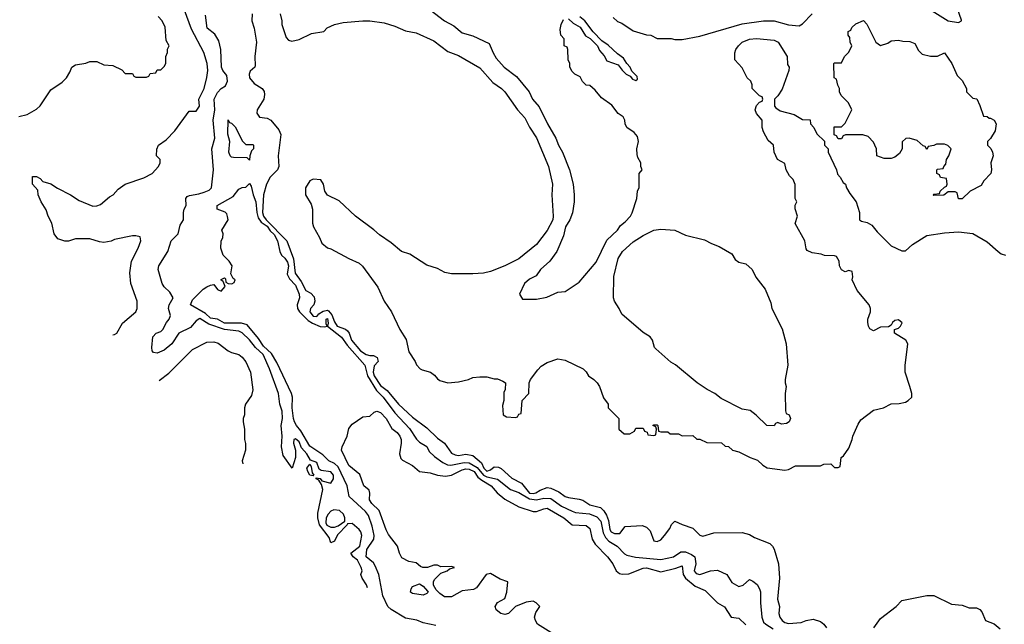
# Model space of a CAD drawing. Header units: inches. Extents: x 1793402 to 1900366, y 320852 to 470679.
# Tile 11 of 256: x 1824255 to 1829807, y 355289 to 358697. Entities that reach past the tile are written whole.
import ezdxf

# ---------------------------------------------------------------- set-up
doc = ezdxf.new("R2010")
doc.units = ezdxf.units.IN
doc.header["$MEASUREMENT"] = 0
doc.layers.add('B8325', color=7, linetype='Continuous')

msp = doc.modelspace()

# ---------------------------------------------------------------- linework, layer by layer
at = {"layer": 'B8325', "color": 4}
for points, elevation in [([(1829370, 358766.8), (1829490, 358691), (1829550, 358682), (1829566, 358690), (1829566, 358694), (1829532.3, 358790)], 228), ([(1824780.2, 356921.1), (1824790, 356922.8), (1824802, 356930), (1824833.8, 356986.2), (1824909.2, 357050), (1824918, 357070), (1824918, 357110), (1824880.7, 357210), (1824875.6, 357270), (1824884.7, 357335.3), (1824922.7, 357410), (1824937.2, 357450), (1824933.2, 357473.2), (1824910, 357479), (1824890, 357479), (1824790, 357459), (1824770, 357449.2), (1824730, 357441.2), (1824704.7, 357444.7), (1824650, 357462), (1824570, 357462), (1824530, 357449), (1824510, 357449), (1824470, 357462), (1824449.3, 357489.3), (1824435.3, 357550), (1824415.3, 357590), (1824404.7, 357624.7), (1824375.3, 357670), (1824358, 357710), (1824356.4, 357736.4), (1824326, 357770), (1824327.3, 357812.7), (1824350, 357814), (1824370, 357802), (1824384.7, 357784.7), (1824430, 357771.3), (1824467.1, 357747.1), (1824542, 357710), (1824590, 357678), (1824666.4, 357646.4), (1824690, 357648.2), (1824710, 357656.3), (1824760.5, 357699.5), (1824782, 357710), (1824810, 357742.8), (1824849.5, 357770.5), (1824953.8, 357806.2), (1825002, 357830), (1825038, 357870), (1825046, 357890), (1825046, 357910), (1825026, 357930), (1825027.3, 357967.3), (1825038, 357990), (1825080.2, 358019.8), (1825128.7, 358070), (1825210, 358182), (1825250, 358182), (1825268, 358210), (1825264, 358250), (1825294.7, 358310), (1825310, 358371.3), (1825315.3, 358410), (1825312.8, 358450), (1825292.9, 358512.9), (1825224.2, 358644.2), (1825183.9, 358750)], 224), ([(1826215.4, 355495.2), (1826211, 355511), (1826186, 355550), (1826179, 355570), (1826185.2, 355590), (1826179.5, 355610), (1826159.7, 355650), (1826135.1, 355670), (1826122, 355690), (1826172.1, 355730), (1826184.5, 355790), (1826179.3, 355810), (1826170, 355824), (1826130, 355858), (1826103.6, 355856.4), (1826102, 355850), (1826046.4, 355793.6), (1826030, 355758), (1826010, 355748.7), (1825999.3, 355779.3), (1825945.2, 355850), (1825936, 355890), (1825936.5, 355916.5), (1825964, 356050), (1825956.4, 356076.4), (1825942, 356102), (1825926, 356110), (1825926, 356114), (1825950, 356112), (1825958, 356098), (1826010, 356084.7), (1826024.5, 356110), (1826024.2, 356130), (1826010, 356149.5), (1825955.5, 356155.5), (1825943.7, 356163.7), (1825930, 356201.2), (1825894.5, 356214.5), (1825874, 356250), (1825843.3, 356283.3), (1825830, 356318), (1825810, 356334.5), (1825801, 356330), (1825798, 356310), (1825810.4, 356270.4), (1825810.3, 356229.7), (1825790.5, 356169.5), (1825740.8, 356240.8), (1825731, 356290), (1825735.1, 356350), (1825728.5, 356410), (1825736.4, 356450), (1825734.3, 356490), (1825721.3, 356530), (1825713.3, 356590), (1825663.9, 356730), (1825628.4, 356810), (1825584.4, 356850), (1825550, 356893), (1825510, 356932.8), (1825490, 356941.5), (1825410, 356950.7), (1825321.4, 356981.4), (1825270, 357013.6), (1825250, 356999.7), (1825217.3, 356962.7), (1825152.2, 356930), (1825111.7, 356870), (1825070, 356834.7), (1825030, 356816.9), (1825010, 356821.6), (1825002.4, 356830), (1824999.6, 356850), (1825006.3, 356910), (1825023.7, 356930), (1825050, 356940.3), (1825061.6, 356950), (1825082, 356990), (1825098, 357010), (1825104.5, 357030), (1825093.1, 357070), (1825098.3, 357090), (1825119.6, 357130), (1825101.3, 357161.3), (1825070, 357191.8), (1825058.3, 357210), (1825035.1, 357290), (1825039.7, 357310), (1825089.7, 357390.3), (1825109.6, 357450), (1825147.6, 357490), (1825160.1, 357539.9), (1825179, 357570), (1825178, 357610), (1825181.6, 357630), (1825193.1, 357650), (1825191.1, 357690), (1825199.4, 357700.6), (1825213, 357707), (1825265.2, 357714.8), (1825295.4, 357724.6), (1825323.3, 357736.7), (1825337, 357750), (1825347.6, 357850), (1825337.7, 357970), (1825355.9, 358030), (1825346.1, 358130), (1825355.8, 358190), (1825350.9, 358250), (1825370, 358286.7), (1825390, 358308.8), (1825414.8, 358325.2), (1825427.1, 358350), (1825422, 358382), (1825400.7, 358410), (1825393.3, 358430), (1825389.8, 358530), (1825378.2, 358578.2), (1825355.2, 358615.2), (1825312.3, 358650), (1825302, 358722)], 216), ([(1825566, 358730), (1825564.7, 358690), (1825577.6, 358650), (1825590.3, 358570), (1825581.1, 358490), (1825583.1, 358436.9), (1825581.6, 358430), (1825553.5, 358406.5), (1825548.2, 358390), (1825550.3, 358370), (1825577.2, 358337.2), (1825621.6, 358310), (1825632.7, 358292.7), (1825634.9, 358274.9), (1825630.9, 358249.1), (1825594.6, 358190), (1825592.4, 358170), (1825607.8, 358147.8), (1825650, 358142.8), (1825671, 358131), (1825716.3, 358076.3), (1825726.4, 358050), (1825713.2, 357930), (1825716.2, 357870), (1825707.9, 357850), (1825667.7, 357810), (1825646, 357770), (1825630.3, 357710), (1825624.6, 357610), (1825630.1, 357590), (1825645.2, 357570), (1825760.4, 357450), (1825799.3, 357350), (1825807.8, 357267.8), (1825842.2, 357222.2), (1825867.6, 357170), (1825895.8, 357155.8), (1825915.2, 357135.2), (1825918.9, 357110), (1825914, 357090), (1825894, 357070), (1825890.5, 357050), (1825910, 357025.3), (1825930, 357023.7), (1825941.1, 357038.9), (1825965.7, 357054.3), (1825990, 357059.7), (1825996.2, 357056.2), (1826014.5, 357034.5), (1826030, 356993.4), (1826044.7, 356970), (1826092.1, 356952.1), (1826103.1, 356943.1), (1826112.4, 356930), (1826125.2, 356890), (1826176.4, 356830), (1826209.2, 356810.8), (1826230, 356804), (1826250, 356804), (1826270, 356793), (1826276.3, 356770), (1826254.3, 356745.7), (1826248.3, 356710), (1826254.4, 356690), (1826290, 356634.4), (1826327.3, 356607.3), (1826390, 356530.4), (1826470, 356457.1), (1826550, 356397.1), (1826610, 356339.1), (1826650.8, 356310), (1826690, 356254), (1826710, 356244.4), (1826730, 356241.3), (1826770, 356247.6), (1826810, 356241.3), (1826858.6, 356198.6), (1826872.7, 356170), (1826890, 356152.7), (1826910, 356160.5), (1826930, 356177.1), (1826954.8, 356174.8), (1826970, 356166.7), (1827030, 356112.4), (1827085.4, 356085.4), (1827130, 356029.3), (1827150, 356026.2), (1827165.2, 356030), (1827190, 356045.7), (1827230, 356059.5), (1827250, 356055.8), (1827295.1, 356035.1), (1827331, 356010), (1827350, 356003.1), (1827410, 355995.5), (1827430, 355988.2), (1827470, 355963.1), (1827530, 355948.2), (1827549.1, 355929.1), (1827563.7, 355903.7), (1827574.6, 355874.6), (1827582.7, 355822.7), (1827590, 355810.4), (1827610, 355800.9), (1827639.3, 355800.7), (1827670, 355841), (1827766, 355846), (1827790, 355836), (1827810, 355816), (1827830, 355758.8), (1827850, 355755.5), (1827870, 355766), (1827891.8, 355790), (1827920.9, 355830), (1827930, 355851.3), (1827950, 355871), (1827990.9, 355850.9), (1828050, 355831), (1828090, 355792), (1828106.4, 355786.4), (1828170, 355804.7), (1828330, 355806), (1828370, 355794.8), (1828398.5, 355778.5), (1828484.5, 355744.5), (1828501, 355730), (1828510, 355712), (1828533.4, 355630), (1828539.1, 355550), (1828528, 355430), (1828539.1, 355390), (1828536.3, 355350), (1828540.7, 355330), (1828554.8, 355310), (1828570, 355299.1), (1828590, 355293.4), (1828661.2, 355298.8), (1828690, 355310.6), (1828730, 355319.1), (1828770, 355304.9), (1828790, 355290.7), (1828804.9, 355270)], 216), ([(1825724, 358730), (1825733.4, 358690), (1825733.4, 358670), (1825757.3, 358597.3), (1825770, 358582), (1825790, 358576), (1825830, 358586), (1825900.2, 358619.8), (1825969.1, 358630.9), (1825989.4, 358650.6), (1826030, 358670.8), (1826078, 358682), (1826190, 358690.8), (1826230, 358690.8), (1826310, 358678.8), (1826370, 358661), (1826430, 358634.8), (1826490, 358622.8), (1826590, 358578.8), (1826670, 358518.8), (1826730, 358494.8), (1826850, 358426), (1826922.4, 358342.4), (1826971, 358310), (1826990, 358291), (1827062.8, 358190), (1827103.4, 358143.4), (1827130, 358091.3), (1827170, 358031.3), (1827236.3, 357870), (1827258.8, 357770), (1827256, 357710), (1827264, 357590), (1827260.7, 357570), (1827230, 357508.7), (1827170, 357429.2), (1827070, 357349.2), (1826990, 357309.2), (1826910, 357277.2), (1826870, 357269.2), (1826810, 357265.2), (1826690, 357264), (1826652.9, 357272.9), (1826610, 357294), (1826550, 357314), (1826454.8, 357374.8), (1826408.7, 357390), (1826350, 357439), (1826283.7, 357483.7), (1826252.3, 357512.3), (1826148.7, 357590), (1826055.5, 357675.5), (1825990, 357708), (1825975.3, 357730), (1825968, 357770), (1825953.6, 357793.6), (1825910, 357798), (1825890, 357788), (1825866, 357750), (1825866, 357710), (1825898, 357658), (1825906.8, 357630), (1825906.8, 357550), (1825911, 357530), (1825946, 357470), (1825958, 357438), (1825990.6, 357410.6), (1826010, 357404.9), (1826110.4, 357350.4), (1826170, 357324.9), (1826188.6, 357308.6), (1826274, 357190), (1826310.6, 357110.6), (1826351.3, 357050), (1826398, 356950), (1826434.4, 356894.4), (1826450, 356824.7), (1826484.7, 356770), (1826491.6, 356751.6), (1826514, 356730), (1826523.6, 356723.6), (1826570.9, 356710.9), (1826594.4, 356694.4), (1826610, 356672), (1826623.5, 356663.5), (1826670, 356651), (1826730, 356656), (1826786, 356670), (1826810, 356681), (1826850, 356684.7), (1826890, 356684.7), (1826930, 356672), (1826950, 356672), (1826979.6, 356659.6), (1826994, 356650), (1826992.7, 356612.7), (1826984.7, 356595.3), (1826984.7, 356550), (1826976.9, 356523.1), (1826982, 356470), (1826999.6, 356459.6), (1827050, 356454), (1827062, 356458), (1827070, 356474), (1827082, 356478), (1827088, 356550), (1827126, 356590), (1827128, 356650), (1827135.3, 356670), (1827176.4, 356723.6), (1827196.4, 356743.6), (1827230, 356764.7), (1827290, 356784.7), (1827330, 356778), (1827432, 356730), (1827450, 356712), (1827462, 356690), (1827492, 356670), (1827512, 356650), (1827524.7, 356630), (1827546.4, 356566.4), (1827574, 356530), (1827574, 356510), (1827634, 356450), (1827634, 356390), (1827663.6, 356363.6), (1827696.4, 356363.6), (1827722, 356378), (1827730, 356394), (1827770, 356394), (1827778, 356378), (1827792.7, 356372.7), (1827798, 356358), (1827830, 356354), (1827842, 356358), (1827846, 356390), (1827842, 356402), (1827826, 356410), (1827830, 356414), (1827850, 356414), (1827854, 356410), (1827858, 356378), (1827870, 356374), (1827910, 356374), (1827923.6, 356363.6), (1827970, 356362), (1827990, 356352), (1828050, 356354), (1828072.7, 356332.7), (1828090, 356332), (1828130, 356314), (1828211.6, 356311.6), (1828232.7, 356292.7), (1828251.6, 356291.6), (1828274, 356270), (1828310, 356262), (1828374, 356230), (1828415.3, 356215.3), (1828445.4, 356185.4), (1828470, 356172), (1828570, 356158), (1828590, 356162), (1828630, 356182), (1828770, 356182), (1828790, 356192), (1828830, 356194), (1828850, 356174), (1828870, 356174), (1828882, 356178), (1828888, 356230), (1828900.4, 356239.6), (1828930, 356282), (1828949.2, 356330), (1828952.7, 356350), (1828982.5, 356417.5), (1828998.9, 356441.1), (1829070, 356496), (1829126, 356510), (1829170, 356532), (1829214, 356534), (1829250, 356542), (1829266, 356550), (1829286, 356570), (1829286, 356590), (1829275.3, 356630), (1829248.7, 356710), (1829248.9, 356748.9), (1829262.7, 356870), (1829252.3, 356890), (1829189, 356930), (1829188.7, 356951.3), (1829210, 356959.1), (1829222.7, 356970), (1829231.4, 356988.6), (1829210, 357004.5), (1829190, 357000.9), (1829177.3, 356990), (1829170, 356975.3), (1829154.4, 356965.6), (1829110, 356963.7), (1829070, 356944), (1829050, 356955.3), (1829041.2, 356970), (1829037.2, 356990), (1829037.2, 357010), (1829052.3, 357050), (1829052.3, 357070), (1829044.5, 357090), (1828977.2, 357170), (1828949, 357230), (1828952.7, 357247.3), (1828950, 357278), (1828930, 357284), (1828910, 357275.3), (1828890, 357288), (1828878, 357310), (1828876.4, 357336.4), (1828862, 357362), (1828850, 357366), (1828792.7, 357367.3), (1828775.3, 357375.3), (1828723.1, 357383.1), (1828696.4, 357396.4), (1828690, 357406), (1828682, 357450), (1828628.9, 357548.9), (1828642, 357590), (1828628.4, 357631.6), (1828628.4, 357651.6), (1828638, 357670), (1828628, 357690), (1828627.3, 357767.3), (1828616.4, 357796.4), (1828596.4, 357816.4), (1828578, 357850), (1828570, 357886), (1828529.1, 357909.1), (1828508.7, 357950), (1828506, 357990), (1828476.4, 358016.4), (1828450, 358066), (1828442, 358090), (1828442, 358130), (1828409.1, 358169.1), (1828402, 358190), (1828410, 358214), (1828427.3, 358232.7), (1828442, 358238), (1828446, 358250), (1828442, 358262), (1828427.3, 358267.3), (1828386, 358310), (1828386, 358330), (1828378, 358350), (1828358, 358370), (1828330, 358426), (1828288, 358470), (1828288, 358510), (1828294, 358530), (1828308.7, 358550), (1828330, 358570.8), (1828370, 358586.8), (1828409.4, 358590.6), (1828510, 358581), (1828531.3, 358570), (1828582, 358490), (1828585.4, 358445.4), (1828594, 358430), (1828592, 358410), (1828554.4, 358305.6), (1828531.1, 358268.9), (1828512, 358250), (1828512, 358210), (1828519.6, 358199.6), (1828543.6, 358183.6), (1828622, 358162), (1828670, 358134), (1828712.7, 358132.7), (1828714, 358110), (1828734, 358090), (1828750, 358054), (1828792.7, 358012.7), (1828794, 357990), (1828814, 357970), (1828814, 357950), (1828862, 357850), (1828866.4, 357826.4), (1828882, 357810), (1828899.6, 357779.6), (1828912, 357770), (1828918, 357750), (1828936.9, 357716.9), (1828971.3, 357670), (1828990.7, 357610.7), (1828991.3, 357570), (1829002, 357562), (1829033.7, 357553.7), (1829059.8, 357539.8), (1829090, 357501), (1829170, 357422), (1829230, 357394), (1829250, 357394), (1829289.1, 357430.9), (1829370, 357481), (1829470, 357496), (1829550, 357501), (1829630, 357491.3), (1829710, 357444.7), (1829772, 357390), (1829790, 357378), (1829814, 357370)], 224), ([(1826570, 358752), (1826650, 358691.3), (1826702.5, 358662.5), (1826750, 358624), (1826810, 358606.8), (1826902.8, 358562.8), (1826924, 358510), (1826940.9, 358480.9), (1826986.8, 358430), (1827056.7, 358376.7), (1827127.3, 358290), (1827147.3, 358250), (1827185.1, 358205.1), (1827230.6, 358110), (1827279.1, 358030), (1827293.4, 357990), (1827316.3, 357950), (1827355.5, 357850), (1827376.3, 357770), (1827381.6, 357710), (1827381.6, 357670), (1827371.9, 357608.1), (1827356.4, 357570), (1827332.4, 357530), (1827321.1, 357478.9), (1827284, 357390), (1827244.5, 357335.5), (1827191.3, 357290), (1827166.4, 357253.6), (1827130, 357234), (1827102, 357210), (1827074, 357150), (1827090, 357122), (1827170, 357122), (1827227.3, 357132.7), (1827290, 357162), (1827330, 357164.7), (1827410, 357218), (1827506, 357330), (1827566, 357454), (1827625.2, 357510), (1827643.7, 357536.3), (1827670, 357558), (1827699, 357590), (1827708, 357608), (1827735.3, 357690), (1827738, 357730), (1827748.4, 357751.6), (1827748, 357830), (1827766, 357850), (1827758, 357870), (1827758, 357890), (1827740.4, 357920.4), (1827736.4, 357936.4), (1827735.3, 357970), (1827744, 358010), (1827738, 358038), (1827720.4, 358060.4), (1827678, 358090), (1827668.7, 358110), (1827668, 358130), (1827658, 358150), (1827629.3, 358169.3), (1827594.6, 358214.6), (1827536.4, 358256.4), (1827500.4, 358300.4), (1827470, 358326), (1827448.9, 358328.9), (1827428.9, 358348.9), (1827414.6, 358374.6), (1827386, 358390), (1827370, 358406), (1827358, 358430), (1827358, 358450), (1827348, 358470), (1827346, 358530), (1827342, 358542), (1827326, 358550), (1827326, 358590), (1827306, 358610), (1827302, 358642), (1827308, 358670), (1827322, 358698)], 228), ([(1827602, 358710), (1827626.4, 358686.4), (1827650, 358678), (1827715.3, 358635.3), (1827790, 358611.3), (1827814, 358610), (1827850, 358592), (1827928.9, 358591.1), (1827950, 358584.7), (1827990, 358584.7), (1828090, 358604), (1828330, 358673.7), (1828450, 358690.3), (1828510, 358690.3), (1828590, 358667.7), (1828650, 358663), (1828670, 358673), (1828724.5, 358730)], 228), ([(1824250, 358152), (1824296.4, 358163.6), (1824350, 358192), (1824370, 358212), (1824430, 358302), (1824494.6, 358345.4), (1824518, 358370), (1824538, 358402), (1824548.7, 358430), (1824570, 358442), (1824627.3, 358452.7), (1824650, 358462), (1824690, 358462), (1824730, 358442), (1824779.6, 358439.6), (1824830, 358414), (1824850, 358394), (1824890, 358394), (1824898, 358378), (1824910, 358374), (1824970, 358374), (1824982, 358378), (1824990, 358394), (1825022, 358398), (1825030, 358414), (1825050, 358414), (1825070, 358434), (1825078, 358450), (1825078, 358490), (1825087.3, 358512.7), (1825088.4, 358531.6), (1825098, 358550), (1825080.4, 358580.4), (1825074.6, 358654.6), (1825058, 358690), (1825034.6, 358714.6)], 228), ([(1827350, 358702), (1827376.9, 358676.9), (1827414.8, 358654.8), (1827445.4, 358605.4), (1827471.3, 358591.3), (1827514, 358550), (1827523.6, 358523.6), (1827550, 358494), (1827565.4, 358465.4), (1827630, 358442), (1827652, 358412), (1827674, 358390), (1827698, 358378), (1827710, 358362), (1827730, 358354), (1827738, 358362), (1827736.4, 358376.4), (1827707.3, 358407.3), (1827698, 358430), (1827678, 358450), (1827660.4, 358480.4), (1827625.6, 358505.6), (1827573.6, 358553.6), (1827538, 358578), (1827488.7, 358628.7), (1827442, 358690), (1827413.2, 358713.2)], 228), ([(1826602.2, 355282.2), (1826530, 355298.3), (1826493.5, 355313.5), (1826430, 355324.2), (1826350, 355373.3), (1826331.6, 355390), (1826302.4, 355450), (1826279.5, 355570), (1826259.4, 355619.4), (1826250, 355636), (1826208, 355670), (1826211.5, 355710), (1826251, 355769), (1826254.3, 355790), (1826243.3, 355843.3), (1826222.3, 355902.3), (1826204.9, 355924.9), (1826113.2, 356010), (1826102, 356070), (1826050, 356176.2), (1826030, 356195.6), (1825998, 356210), (1825963.7, 356243.7), (1825890, 356293.3), (1825839.8, 356379.8), (1825816.2, 356410), (1825804.5, 356430), (1825799.6, 356450), (1825791.5, 356510), (1825793.2, 356570), (1825787, 356590), (1825704.2, 356764.2), (1825675.3, 356815.3), (1825630, 356856.9), (1825601.1, 356901.1), (1825537.2, 356977.2), (1825506.3, 356986.3), (1825410, 356986.8), (1825370, 357008.6), (1825330, 357014.3), (1825301.8, 357041.8), (1825218, 357090), (1825230, 357118), (1825290, 357178), (1825309.3, 357190.7), (1825330, 357201), (1825350, 357204.7), (1825370, 357176), (1825390, 357167.7), (1825414, 357194), (1825402, 357222), (1825390, 357228.7), (1825390, 357232), (1825410, 357242), (1825416, 357236), (1825418, 357218), (1825431.1, 357211.1), (1825451.6, 357208.4), (1825464, 357216), (1825469, 357230), (1825458.9, 357238.9), (1825445.2, 357265.2), (1825453.6, 357310), (1825436.6, 357336.6), (1825402.7, 357370), (1825389.5, 357410), (1825391.7, 357448.3), (1825400.9, 357470), (1825402.7, 357490), (1825394, 357510), (1825429.6, 357570), (1825427.3, 357587.3), (1825422.7, 357602.7), (1825412.7, 357612.7), (1825368.7, 357630), (1825368.7, 357650), (1825458.6, 357701.4), (1825490, 357742), (1825510, 357752), (1825530, 357754), (1825550, 357774), (1825559.6, 357759.6), (1825570.4, 357710), (1825586, 357670), (1825591.8, 357610), (1825600.2, 357580.2), (1825615.9, 357555.9), (1825650, 357533.7), (1825666.3, 357506.3), (1825690, 357486.4), (1825708.4, 357450), (1825721.6, 357390), (1825730.3, 357370.3), (1825750, 357352.7), (1825764.9, 357330), (1825770.2, 357310), (1825763, 357263), (1825775.8, 357235.8), (1825810, 357201.3), (1825830.2, 357150), (1825833.4, 357130), (1825820.2, 357090), (1825820.9, 357070), (1825831.7, 357050), (1825881.6, 357001.6), (1825905.9, 356985.9), (1825950, 356967), (1825974.8, 356965.2), (1825988, 356970), (1825982.7, 356982.7), (1825983.2, 357003.2), (1825983.7, 357010), (1825990, 357013.7), (1825993.8, 356986.2), (1825990.7, 356970), (1826070, 356908), (1826101.7, 356861.7), (1826200.2, 356750), (1826215.2, 356690), (1826267.3, 356607.3), (1826305.2, 356570), (1826370, 356481.3), (1826453.3, 356393.3), (1826492.7, 356332.7), (1826510, 356316), (1826550, 356291), (1826563.8, 356263.8), (1826594.4, 356234.4), (1826641.5, 356201.5), (1826667.8, 356187.8), (1826686.4, 356186.4), (1826761.6, 356201.6), (1826790, 356199.3), (1826833.8, 356173.8), (1826870, 356129.4), (1826890, 356119.8), (1826950, 356107.2), (1827022, 356050), (1827070, 356031.7), (1827130, 355995.8), (1827169.8, 355990.2), (1827210, 356000.2), (1827250, 355999), (1827310, 355956), (1827370, 355926.3), (1827390, 355918.9), (1827468, 355912), (1827510, 355894.6), (1827531.3, 355870), (1827544.3, 355804.3), (1827557.8, 355777.8), (1827578, 355758), (1827624.9, 355730), (1827665.7, 355685.7), (1827678.4, 355678.4), (1827728.1, 355668.1), (1827870, 355654.4), (1827942, 355670), (1827983, 355697), (1828010, 355697.2), (1828043.5, 355683.5), (1828062, 355670), (1828068.7, 355630), (1828059.1, 355590), (1828070, 355574.8), (1828090, 355570.8), (1828150.9, 355590.9), (1828190, 355594.8), (1828242, 355570), (1828270, 355524.7), (1828310, 355502.8), (1828335.3, 355510), (1828370, 355542), (1828390, 355532), (1828412.8, 355512.8), (1828427.3, 355490), (1828432.5, 355472.5), (1828432.4, 355410), (1828439.3, 355330), (1828450, 355302), (1828462, 355290), (1828504.3, 355264.3)], 212), ([(1825040.3, 356662.7), (1825095.1, 356704.9), (1825230, 356837.6), (1825310, 356879.6), (1825350, 356880.5), (1825373.9, 356873.9), (1825431.1, 356831.1), (1825450, 356820.7), (1825490, 356809.5), (1825510, 356795.6), (1825530, 356769.3), (1825556.3, 356710), (1825569.5, 356610), (1825561.5, 356578.5), (1825528.7, 356530), (1825522, 356510), (1825522, 356470), (1825515.3, 356450), (1825515.3, 356430), (1825522, 356390), (1825522, 356330), (1825528.4, 356308.4), (1825528.4, 356271.6), (1825508.7, 356210), (1825512.7, 356193.4)], 224), ([(1827250, 355243), (1827175.1, 355290), (1827162.7, 355310), (1827157.2, 355330), (1827164.7, 355355.3), (1827188, 355390), (1827168, 355410), (1827150, 355419), (1827110, 355413.2), (1827051.1, 355388.9), (1827010.7, 355349.3), (1826990, 355344), (1826968, 355350), (1826942, 355370), (1826935.3, 355390), (1826950, 355412), (1826990, 355434), (1827002, 355470), (1827008, 355528), (1826963.7, 355543.7), (1826910, 355576), (1826886, 355570), (1826830, 355495.3), (1826813.7, 355486.3), (1826750, 355477.2), (1826690, 355444), (1826650, 355444), (1826623.7, 355463.7), (1826603.2, 355483.2), (1826589, 355509), (1826589.2, 355530), (1826596.6, 355543.4), (1826630, 355578), (1826666, 355590), (1826678, 355602), (1826706, 355610), (1826690, 355615.3), (1826630, 355614), (1826610, 355622), (1826590, 355622), (1826554, 355610), (1826528.9, 355608.9), (1826514.6, 355614.6), (1826490, 355635.3), (1826450, 355644), (1826410, 355664), (1826397.2, 355690), (1826386, 355730), (1826335.3, 355795.3), (1826321, 355821), (1826281.6, 355930), (1826240.7, 355970), (1826227.6, 355990), (1826229.3, 356029.3), (1826225.2, 356045.2), (1826196, 356070), (1826173.4, 356133.4), (1826110, 356185.2), (1826069.2, 356270), (1826074, 356290), (1826102, 356350), (1826110, 356392), (1826130, 356418), (1826190, 356458), (1826230, 356462), (1826254.6, 356485.4), (1826269.1, 356490.9), (1826290, 356482.8), (1826320.7, 356450), (1826352.8, 356392.8), (1826382.8, 356370), (1826399.1, 356350), (1826405.5, 356330), (1826405.5, 356310), (1826396.3, 356250), (1826404, 356224), (1826414, 356214), (1826470, 356184), (1826510, 356150.6), (1826570, 356143), (1826610.3, 356130.3), (1826656.1, 356123.9), (1826690, 356130.4), (1826750, 356160.3), (1826770, 356165.7), (1826790, 356164), (1826818.5, 356150), (1826838.9, 356118.9), (1826860.9, 356100.9), (1826914.4, 356070), (1826947.7, 356030), (1826990, 355994.9), (1827070, 355950.5), (1827150, 355924.9), (1827170, 355924.9), (1827210, 355940.5), (1827230, 355943), (1827324, 355890), (1827370, 355850.6), (1827450, 355845.5), (1827470.4, 355830), (1827483, 355770), (1827500.2, 355740.3), (1827570.3, 355670.3), (1827599.3, 355630), (1827619.3, 355590), (1827636.5, 355576.5), (1827651.5, 355571.6), (1827690, 355573.6), (1827770, 355605.3), (1827790, 355608.4), (1827870, 355584.9), (1827955.1, 355604.9), (1827990, 355618), (1827996.4, 355570), (1828009, 355549), (1828063.5, 355503.5), (1828120.2, 355480.2), (1828190, 355410.5), (1828230, 355388), (1828266.8, 355330), (1828310, 355323.7), (1828350, 355285.5)], 208), ([(1829070.9, 355269.1), (1829110, 355321.6), (1829197.2, 355390), (1829230, 355422.8), (1829370, 355451), (1829410, 355451.3), (1829510, 355402), (1829570, 355398), (1829610, 355382), (1829650, 355382), (1829670, 355372), (1829679.8, 355359.8), (1829702, 355310), (1829750, 355291.3), (1829783.6, 355263.6)], 216)]:
    msp.add_lwpolyline(points, dxfattribs=dict(at, elevation=elevation))
for points, elevation in [([(1829110, 358552), (1829150, 358564.7), (1829170, 358578), (1829210, 358581), (1829235.3, 358575.3), (1829274.4, 358574.4), (1829303.6, 358563.6), (1829323.6, 358523.6), (1829343.6, 358503.6), (1829391.1, 358491.1), (1829430, 358491), (1829470.9, 358510.9), (1829511.3, 358450), (1829542, 358382), (1829570, 358354), (1829594, 358310), (1829594, 358290), (1829630, 358254), (1829651.6, 358251.6), (1829670, 358214), (1829690, 358154), (1829710, 358152), (1829722, 358142), (1829730, 358142), (1829751, 358130), (1829761, 358110), (1829756, 358070), (1829730, 358028), (1829712, 358010), (1829712, 357990), (1829730.7, 357970.7), (1829741, 357950), (1829744.7, 357930), (1829732, 357890), (1829736, 357850), (1829731, 357830), (1829691.6, 357788.4), (1829676.9, 357763.1), (1829614, 357730), (1829570, 357688), (1829550, 357688), (1829542, 357722), (1829530, 357726), (1829490, 357726), (1829467.3, 357707.3), (1829410, 357706), (1829406, 357710), (1829410, 357714), (1829442, 357718), (1829446, 357730), (1829470, 357754), (1829482, 357758), (1829486, 357770), (1829482, 357802), (1829447.3, 357807.3), (1829442, 357822), (1829426, 357830), (1829426, 357850), (1829430, 357854), (1829462, 357858), (1829466, 357870), (1829478, 357882), (1829482, 357910), (1829495.3, 357930), (1829508, 357970), (1829488.9, 357988.9), (1829470, 357995.3), (1829424.7, 357995.3), (1829410, 357988), (1829378, 357982), (1829370, 357966), (1829362, 357982), (1829350, 357986), (1829316.4, 358016.4), (1829270, 358028.7), (1829251.6, 358028.4), (1829231.3, 358008.7), (1829231, 357969), (1829216.9, 357943.1), (1829190, 357922), (1829170, 357915.3), (1829130, 357915.3), (1829088, 357930), (1829086, 357970), (1829078, 357990), (1829070, 358006), (1829039, 358039), (1829010, 358048.7), (1828912.7, 358047.3), (1828898, 358042), (1828890, 358026), (1828870, 358026), (1828862, 358042), (1828847.3, 358047.3), (1828847.3, 358092.7), (1828890, 358094), (1828910, 358114), (1828948, 358190), (1828928.9, 358228.9), (1828888, 358270), (1828878, 358290), (1828878, 358310), (1828868.4, 358328.4), (1828862, 358362), (1828848, 358370), (1828846, 358450), (1828850, 358454), (1828890, 358454), (1828906, 358490), (1828930, 358514), (1828948, 358550), (1828938, 358570), (1828936.4, 358596.4), (1828926, 358610), (1828926, 358630), (1828942, 358638), (1828947.3, 358652.7), (1828970, 358674), (1829012.7, 358692.7), (1829031.6, 358671.6), (1829082, 358570)], 224), ([(1825530, 357994), (1825570, 357994), (1825574, 357990), (1825574, 357970), (1825562, 357958), (1825552, 357930), (1825550, 357906), (1825538, 357918), (1825460.2, 357920.2), (1825450, 357922), (1825442, 357930), (1825434, 357950), (1825439, 358010), (1825428.9, 358051.1), (1825430, 358132), (1825438, 358118), (1825450, 358114), (1825470, 358094), (1825511.6, 358011.6)], 212), ([(1828550, 356418), (1828530, 356426), (1828518, 356422), (1828510, 356408), (1828469.1, 356409.1), (1828408.4, 356468.4), (1828373.6, 356493.6), (1828330, 356502), (1828210, 356562), (1828175.3, 356590), (1828132.3, 356612.3), (1828075.3, 356650), (1827952.5, 356752.5), (1827926.3, 356766.3), (1827841.5, 356841.5), (1827834, 356850), (1827824, 356890), (1827810, 356908.7), (1827770, 356934), (1827650, 357038), (1827635.3, 357070), (1827609, 357110), (1827604, 357130), (1827606, 357250), (1827630, 357351.3), (1827654, 357390), (1827714.8, 357445.2), (1827770, 357480.7), (1827830, 357510.7), (1827870, 357517.3), (1827950, 357510.7), (1828010, 357482.8), (1828116.8, 357456.8), (1828155.3, 357435.3), (1828198.5, 357418.5), (1828270, 357378), (1828290, 357344.7), (1828310.9, 357330.9), (1828350, 357321), (1828384.7, 357290), (1828406.4, 357246.4), (1828458, 357178), (1828490, 357102), (1828497.3, 357070), (1828554.2, 356954.2), (1828576.3, 356870), (1828586, 356750), (1828571.3, 356670), (1828571.3, 356650), (1828578, 356630), (1828572, 356590), (1828572.7, 356492.7), (1828578, 356478), (1828594, 356470), (1828602, 356450), (1828594, 356430), (1828579.6, 356420.4)], 224), ([(1825910, 356126), (1825890, 356129), (1825879, 356150), (1825874, 356170), (1825890, 356192), (1825898.5, 356178.5), (1825903.6, 356143.6), (1825914, 356130)], 216), ([(1826025.5, 355934.5), (1826010, 355927.6), (1825994, 355910), (1825983, 355890), (1825981.6, 355861.6), (1825987.1, 355847.1), (1826010, 355837.3), (1826030, 355836.3), (1826050, 355844.7), (1826088, 355870), (1826089.2, 355890), (1826080.9, 355910), (1826058, 355930)], 216), ([(1826530, 355454), (1826470, 355462), (1826458, 355470), (1826462, 355490), (1826470, 355502), (1826510, 355518), (1826530, 355504.7), (1826555.3, 355475.3), (1826558, 355470), (1826550, 355462)], 208)]:
    msp.add_lwpolyline(points, close=True, dxfattribs=dict(at, elevation=elevation))

doc.saveas('drawing.dxf')
